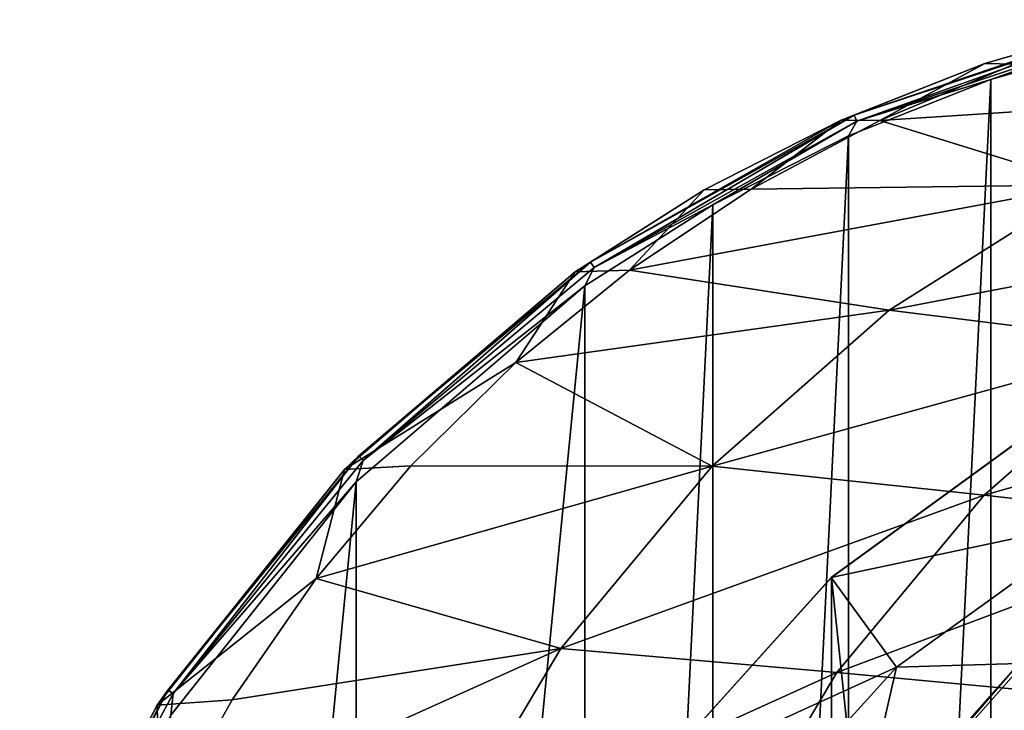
# Model space of a CAD drawing. Header units: metres. Extents: x -240 to 45, y -77 to 27.
# Tile 242 of 256: x -26 to -9, y 14 to 26. Entities that reach past the tile are written whole.
import ezdxf

# ---------------------------------------------------------------- set-up
doc = ezdxf.new("R2010")
doc.units = ezdxf.units.M
doc.layers.add('solid_MASSBILD_K_E_SW0001', color=7, linetype='CONTINUOUS')

msp = doc.modelspace()

# ---------------------------------------------------------------- linework, layer by layer
at = {"layer": 'solid_MASSBILD_K_E_SW0001'}
for points in [[(-6.612504, 26.347927, 0.198141), (-11.55672, 24.698477, 0.198141), (-6.738627, 26.335548, 0.327969)], [(-11.512381, 24.597868, 0.054368), (-11.55672, 24.698477, 0.198141), (-6.612504, 26.347927, 0.198141)], [(-6.587489, 26.24087, 0.054368), (-11.512381, 24.597868, 0.054368), (-6.612504, 26.347927, 0.198141)], [(-11.55672, 24.698477, 0.198141), (-9.306187, 25.593163, 0.334037), (-6.738627, 26.335548, 0.327969)], [(-6.587489, 26.24087, 0.054368), (-9.19867, 25.314596), (-11.512381, 24.597868, 0.054368)], [(-6.738627, 26.335548, 0.327969), (-9.306187, 25.593163, 0.334037), (-8.793347, 25.577911, 1.916046)], [(-6.587489, 26.24087, 0.054368), (-6.65507, 26.047998), (-9.19867, 25.314596)], [(-9.197221, -25.315054), (-9.19867, 25.314596), (-6.65507, 26.047998)], [(-6.653778, -26.0483), (-9.197221, -25.315054), (-6.65507, 26.047998)], [(-9.306187, 25.593163, 0.334037), (-11.784277, 24.613367, 0.339839), (-11.113473, 24.61088, 2.421595)], [(-11.55672, 24.698477, 0.198141), (-11.784277, 24.613367, 0.339839), (-9.306187, 25.593163, 0.334037)], [(-9.306187, 25.593163, 0.334037), (-11.113473, 24.61088, 2.421595), (-8.793347, 25.577911, 1.916046)], [(-3.814571, 25.081961, 19.76536), (-8.793347, 25.577911, 1.916046), (-11.113473, 24.61088, 2.421595)], [(-11.653899, -24.346262), (-11.655321, 24.345638), (-9.19867, 25.314596)], [(-11.512381, 24.597868, 0.054368), (-9.19867, 25.314596), (-11.655321, 24.345638)], [(-9.197221, -25.315054), (-11.653899, -24.346262), (-9.19867, 25.314596)], [(-7.528019, 23.49564, 20.645397), (-3.814571, 25.081961, 19.76536), (-11.113473, 24.61088, 2.421595)], [(-11.55672, 24.698477, 0.198141), (-16.110622, 22.161747, 0.198141), (-11.784277, 24.613367, 0.339839)], [(-16.048382, 22.071117, 0.054368), (-16.110622, 22.161747, 0.198141), (-11.55672, 24.698477, 0.198141)], [(-11.512381, 24.597868, 0.054368), (-16.048382, 22.071117, 0.054368), (-11.55672, 24.698477, 0.198141)], [(-16.110622, 22.161747, 0.198141), (-14.1478, 23.409332, 0.34545), (-11.784277, 24.613367, 0.339839)], [(-11.512381, 24.597868, 0.054368), (-13.997371, 23.154053), (-16.048382, 22.071117, 0.054368)], [(-11.784277, 24.613367, 0.339839), (-14.1478, 23.409332, 0.34545), (-13.337844, 23.421692, 2.90628)], [(-11.512381, 24.597868, 0.054368), (-11.655321, 24.345638), (-13.997371, 23.154053)], [(-11.784277, 24.613367, 0.339839), (-13.337844, 23.421692, 2.90628), (-11.113473, 24.61088, 2.421595)], [(-7.528019, 23.49564, 20.645397), (-11.113473, 24.61088, 2.421595), (-13.337844, 23.421692, 2.90628)], [(-13.995977, -23.154852), (-13.997371, 23.154053), (-11.655321, 24.345638)], [(-11.653899, -24.346262), (-13.995977, -23.154852), (-11.655321, 24.345638)], [(-7.528019, 23.49564, 20.645397), (-13.337844, 23.421692, 2.90628), (-15.438902, 22.025021, 3.364094)], [(-10.95494, 21.332178, 21.457541), (-7.528019, 23.49564, 20.645397), (-15.438902, 22.025021, 3.364094)], [(-2.995795, 22.861031, 38.41407), (-7.528019, 23.49564, 20.645397), (-10.95494, 21.332178, 21.457541)], [(-14.1478, 23.409332, 0.34545), (-16.376236, 21.993784, 0.350877), (-15.438902, 22.025021, 3.364094)], [(-16.110622, 22.161747, 0.198141), (-16.376236, 21.993784, 0.350877), (-14.1478, 23.409332, 0.34545)], [(-14.1478, 23.409332, 0.34545), (-15.438902, 22.025021, 3.364094), (-13.337844, 23.421692, 2.90628)], [(-16.20435, -21.752913), (-16.205828, 21.751816), (-13.997371, 23.154053)], [(-16.048382, 22.071117, 0.054368), (-13.997371, 23.154053), (-16.205828, 21.751816)], [(-13.995977, -23.154852), (-16.20435, -21.752913), (-13.997371, 23.154053)], [(-6.335443, 20.756266, 39.190647), (-2.995795, 22.861031, 38.41407), (-10.95494, 21.332178, 21.457541)], [(-16.110622, 22.161747, 0.198141), (-20.109838, 18.817549, 0.198141), (-16.376236, 21.993784, 0.350877)], [(-20.031645, 18.740261, 0.054368), (-20.109838, 18.817549, 0.198141), (-16.110622, 22.161747, 0.198141)], [(-16.048382, 22.071117, 0.054368), (-20.031645, 18.740261, 0.054368), (-16.110622, 22.161747, 0.198141)], [(-16.376236, 21.993784, 0.350877), (-20.355392, 18.582878, 0.360426), (-17.401201, 20.430269, 3.791674)], [(-20.109838, 18.817549, 0.198141), (-20.355392, 18.582878, 0.360426), (-16.376236, 21.993784, 0.350877)], [(-16.048382, 22.071117, 0.054368), (-16.205828, 21.751816), (-20.031645, 18.740261, 0.054368)], [(-16.376236, 21.993784, 0.350877), (-17.401201, 20.430269, 3.791674), (-15.438902, 22.025021, 3.364094)], [(-10.95494, 21.332178, 21.457541), (-15.438902, 22.025021, 3.364094), (-17.401201, 20.430269, 3.791674)], [(-20.150574, -18.371805), (-20.152246, 18.37006), (-16.205828, 21.751816)], [(-20.031645, 18.740261, 0.054368), (-16.205828, 21.751816), (-20.152246, 18.37006)], [(-16.20435, -21.752913), (-20.150574, -18.371805), (-16.205828, 21.751816)], [(-14.010063, 18.643192, 22.181581), (-10.95494, 21.332178, 21.457541), (-17.401201, 20.430269, 3.791674)], [(-6.335443, 20.756266, 39.190647), (-10.95494, 21.332178, 21.457541), (-14.010063, 18.643192, 22.181581)], [(-9.313161, 18.140415, 39.883068), (-6.335443, 20.756266, 39.190647), (-14.010063, 18.643192, 22.181581)], [(-2.076028, 20.195356, 56.668766), (-6.335443, 20.756266, 39.190647), (-9.313161, 18.140415, 39.883068)], [(-20.355392, 18.582878, 0.360426), (-19.211445, 18.64876, 4.186121), (-17.401201, 20.430269, 3.791674)], [(-14.010063, 18.643192, 22.181581), (-17.401201, 20.430269, 3.791674), (-19.211445, 18.64876, 4.186121)], [(-4.993846, 17.651302, 57.265774), (-2.076028, 20.195356, 56.668766), (-9.313161, 18.140415, 39.883068)], [(-8.146745, 19.486237, 1.852711), (-8.150003, 19.485565, 9), (-11.955436, 16.720762, 9)], [(-11.95201, 16.72275, 1.852711), (-8.146745, 19.486237, 1.852711), (-11.955436, 16.720762, 9)], [(-7.307577, 17.712624, 9), (-11.955436, 16.720762, 9), (-8.150003, 19.485565, 9)], [(-11.95201, 16.72275, 1.852711), (-8.146745, -19.486237, 1.852711), (-8.146745, 19.486237, 1.852711)], [(-20.109838, 18.817549, 0.198141), (-23.404367, 14.776671, 0.198141), (-20.355392, 18.582878, 0.360426)], [(-23.312864, 14.715721, 0.054368), (-23.404367, 14.776671, 0.198141), (-20.109838, 18.817549, 0.198141)], [(-20.031645, 18.740261, 0.054368), (-23.312864, 14.715721, 0.054368), (-20.109838, 18.817549, 0.198141)], [(-20.031645, 18.740261, 0.054368), (-20.152246, 18.37006), (-23.312864, 14.715721, 0.054368)], [(-20.355392, 18.582878, 0.360426), (-23.588566, 14.51465, 0.368244), (-20.848154, 16.701401, 4.542756)], [(-23.404367, 14.776671, 0.198141), (-23.588566, 14.51465, 0.368244), (-20.355392, 18.582878, 0.360426)], [(-20.355392, 18.582878, 0.360426), (-20.848154, 16.701401, 4.542756), (-19.211445, 18.64876, 4.186121)], [(-14.010063, 18.643192, 22.181581), (-19.211445, 18.64876, 4.186121), (-20.848154, 16.701401, 4.542756)], [(-16.619614, 15.496468, 22.80003), (-14.010063, 18.643192, 22.181581), (-20.848154, 16.701401, 4.542756)], [(-9.313161, 18.140415, 39.883068), (-14.010063, 18.643192, 22.181581), (-16.619614, 15.496468, 22.80003)], [(-23.351412, -14.34353), (-23.352654, 14.341651), (-20.152246, 18.37006)], [(-23.312864, 14.715721, 0.054368), (-20.152246, 18.37006), (-23.352654, 14.341651)], [(-20.150574, -18.371805), (-23.351412, -14.34353), (-20.152246, 18.37006)], [(-11.8564, 15.078682, 40.474461), (-9.313161, 18.140415, 39.883068), (-16.619614, 15.496468, 22.80003)], [(-4.993846, 17.651302, 57.265774), (-9.313161, 18.140415, 39.883068), (-11.8564, 15.078682, 40.474461)], [(-7.307577, 17.712624, 9), (-10.827014, 15.1718, 9), (-11.955436, 16.720762, 9)], [(-8.716747, 15.234502, 20.568739), (-10.827014, 15.1718, 9), (-7.307577, 17.712624, 9)], [(-7.485898, 14.672668, 57.775665), (-4.993846, 17.651302, 57.265774), (-11.8564, 15.078682, 40.474461)], [(-23.588566, 14.51465, 0.368244), (-22.29553, 14.606491, 4.858135), (-20.848154, 16.701401, 4.542756)], [(-16.619614, 15.496468, 22.80003), (-20.848154, 16.701401, 4.542756), (-22.29553, 14.606491, 4.858135)], [(-11.95201, 16.72275, 1.852711), (-11.955436, 16.720762, 9), (-15.102887, 13.225161, 9)], [(-15.100045, 13.228147, 1.852711), (-11.95201, 16.72275, 1.852711), (-15.102887, 13.225161, 9)], [(-10.827014, 15.1718, 9), (-15.102887, 13.225161, 9), (-11.955436, 16.720762, 9)], [(-15.100045, 13.228147, 1.852711), (-11.95201, -16.72275, 1.852711), (-11.95201, 16.72275, 1.852711)], [(-11.95201, 16.72275, 1.852711), (-11.95201, -16.72275, 1.852711), (-8.146745, -19.486237, 1.852711)], [(-16.619614, 15.496468, 22.80003), (-22.29553, 14.606491, 4.858135), (-23.544987, 12.376126, 5.130388)], [(-18.718172, 11.968243, 23.29738), (-16.619614, 15.496468, 22.80003), (-23.544987, 12.376126, 5.130388)], [(-11.8564, 15.078682, 40.474461), (-16.619614, 15.496468, 22.80003), (-18.718172, 11.968243, 23.29738)], [(-10.827014, 15.1718, 9), (-13.721723, 11.977231, 9), (-15.102887, 13.225161, 9)], [(-11.540946, 12.049517, 21.066723), (-13.721723, 11.977231, 9), (-10.827014, 15.1718, 9)], [(-8.716747, 15.234502, 20.568739), (-11.540946, 12.049517, 21.066723), (-10.827014, 15.1718, 9)], [(-11.480583, 12.017189, 21.152811), (-11.540946, 12.049517, 21.066723), (-8.716747, 15.234502, 20.568739)], [(-8.663962, 15.193629, 20.656164), (-11.480583, 12.017189, 21.152811), (-8.716747, 15.234502, 20.568739)], [(-0.209994, 12.017189, 85.071503), (-11.480583, 12.017189, 21.152811), (-8.663962, 15.193629, 20.656164)], [(-13.902009, 11.645841, 40.950142), (-11.8564, 15.078682, 40.474461), (-18.718172, 11.968243, 23.29738)], [(-7.485898, 14.672668, 57.775665), (-11.8564, 15.078682, 40.474461), (-13.902009, 11.645841, 40.950142)], [(-23.404367, 14.776671, 0.198141), (-25.862215, 10.178278, 0.198141), (-23.588566, 14.51465, 0.368244)], [(-25.760683, 10.1361, 0.054368), (-25.862215, 10.178278, 0.198141), (-23.404367, 14.776671, 0.198141)], [(-23.312864, 14.715721, 0.054368), (-25.760683, 10.1361, 0.054368), (-23.404367, 14.776671, 0.198141)], [(-23.312864, 14.715721, 0.054368), (-23.352654, 14.341651), (-25.760683, 10.1361, 0.054368)], [(-9.490799, 11.332766, 58.185883), (-7.485898, 14.672668, 57.775665), (-13.902009, 11.645841, 40.950142)], [(-3.743321, 14.264737, 75.02002), (-7.485898, 14.672668, 57.775665), (-9.490799, 11.332766, 58.185883)], [(-23.588566, 14.51465, 0.368244), (-25.96286, 9.955206, 0.374067), (-23.544987, 12.376126, 5.130388)], [(-25.862215, 10.178278, 0.198141), (-25.96286, 9.955206, 0.374067), (-23.588566, 14.51465, 0.368244)], [(-23.588566, 14.51465, 0.368244), (-23.544987, 12.376126, 5.130388), (-22.29553, 14.606491, 4.858135)]]:
    msp.add_3dface(points, dxfattribs=at)

doc.saveas('drawing.dxf')
